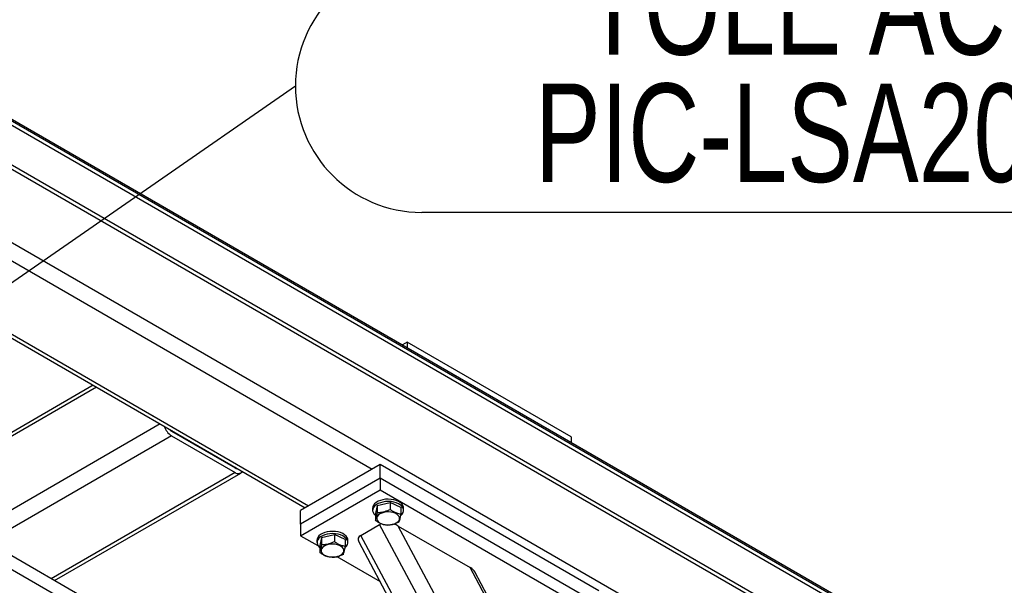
# Model space of a CAD drawing. Header units: millimetres. Extents: x 5 to 589, y 5 to 415.
# Tile 72 of 74: x 532 to 567, y 356 to 376. Entities that reach past the tile are written whole.
import ezdxf

# ---------------------------------------------------------------- set-up
doc = ezdxf.new("R2010")
doc.units = ezdxf.units.MM
doc.layers.add('NOTES', color=6, linetype='Continuous')
doc.layers.add('TRAIT-FORT', color=4, linetype='Continuous', lineweight=25)
doc.styles.add('SLDTEXTSTYLE0', font='TXT', dxfattribs={"width": 0.75})
doc.dimstyles.new('SLDDIMSTYLE4', dxfattribs={"dimtxt": 0.18, "dimasz": 1, "dimexe": 0, "dimexo": 0.0625, "dimgap": 0, "dimtad": 0, "dimtih": 1, "dimtoh": 1, "dimdec": 0, "dimrnd": 1e-09, "dimzin": 0, "dimdsep": 46, "dimtxsty": 'Standard', "dimblk1": 'DOT', "dimblk2": 'DOT', "dimsah": 1, "dimcen": 0.09, "dimadec": 0, "dimazin": 0, "dimtfac": 1, "dimtdec": 0, "dimtofl": 0, "dimtmove": 0, "dimatfit": 3, "dimldrblk": 'DOT', "dimfxl": 1, "dimfrac": 2, "dimtolj": 1, "dimtzin": 0, "dimarcsym": 0})

# ---------------------------------------------------------------- blocks, each defined once
blk = doc.blocks.new('SW_NOTE_14')
at = {"layer": 'NOTES', "color": 0}
blk.add_line((37.057, -4.496), (4.496, -4.496), dxfattribs=at)
blk.add_arc((4.496, 0), 4.496, 90, 270, dxfattribs=at)
at = {"layer": 'NOTES', "color": 0, "char_height": 3.5, "attachment_point": 2, "style": 'SLDTEXTSTYLE0'}
for s, insert in [('TOLE ACIER', (20.687, 4.611)), ('PIC-LSA201-03', (20.814, 0.085))]:
    blk.add_mtext(s, dxfattribs=dict(at, insert=insert))
blk = doc.blocks.new('_Dot')
at = {"color": 0, "linetype": 'ByBlock', "lineweight": -2}
blk.add_line((-0.5, 0), (-1, 0), dxfattribs=at)
at = {"color": 0, "linetype": 'ByBlock', "const_width": 0.5}
blk.add_lwpolyline([(-0.25, 0, 1), (0.25, 0, 1)], format="xyb", close=True, dxfattribs=at)

msp = doc.modelspace()

# ---------------------------------------------------------------- linework, layer by layer
at = {"layer": 'TRAIT-FORT', "color": 4, "linetype": 'Continuous', "lineweight": 25}
for p, q in [((502.131, 389.479), (565.771, 352.741)), ((502.131, 389.418), (565.771, 352.679)), ((565.771, 352.516), (502.131, 389.254)), ((563.837, 352.216), (502.131, 387.838)), ((502.131, 387.703), (564.003, 351.985)), ((507.258, 382.131), (560.22, 351.556)), ((521.294, 373.375), (544.558, 359.945)), ((519.409, 371.715), (542.178, 358.571)), ((519.526, 371.783), (542.295, 358.639)), ((545.801, 364.461), (545.635, 364.365)), ((545.801, 364.461), (545.801, 364.269)), ((551.638, 361.091), (545.801, 364.461)), ((534.753, 362.857), (506.02, 346.27)), ((534.635, 362.925), (506.103, 346.454)), ((537.016, 361.551), (530.309, 357.679)), ((537.44, 361.306), (537.415, 361.292)), ((537.416, 361.292), (539.679, 359.986)), ((537.416, 361.129), (530.875, 357.353)), ((537.416, 361.129), (539.679, 359.822)), ((551.638, 361.091), (551.638, 360.899)), ((539.679, 359.822), (533.138, 356.046)), ((533.255, 355.979), (539.879, 359.803)), ((539.703, 360), (539.679, 359.986)), ((544.84, 360.108), (542.012, 358.475)), ((544.84, 359.618), (544.84, 360.108)), ((552.619, 355.618), (544.84, 360.108)), ((544.84, 359.618), (542.012, 357.985)), ((552.619, 355.128), (544.84, 359.618)), ((544.84, 359.618), (544.84, 359.21)), ((542.012, 357.577), (544.84, 359.21)), ((544.84, 359.21), (552.619, 354.72)), ((544.736, 358.649), (545.191, 358.756)), ((545.191, 358.756), (545.191, 358.511)), ((545.578, 358.582), (545.191, 358.756)), ((542.012, 357.985), (542.012, 358.475)), ((544.573, 358.557), (544.573, 358.475)), ((544.736, 358.649), (544.669, 358.369)), ((544.736, 358.649), (544.736, 358.404)), ((545.578, 358.582), (545.578, 358.337)), ((545.673, 358.475), (545.673, 358.557)), ((534.658, 355.169), (529.355, 358.23)), ((544.669, 358.369), (544.669, 358.124)), ((534.658, 354.679), (529.355, 357.74)), ((542.012, 357.985), (542.012, 357.577)), ((544.151, 357.587), (544.823, 357.975)), ((559.318, 330.826), (544.823, 357.975)), ((559.601, 331.481), (545.484, 357.92)), ((545.484, 357.92), (548.042, 356.443)), ((542.012, 357.577), (542.628, 357.222)), ((542.593, 357.414), (542.593, 357.332)), ((542.756, 357.506), (542.689, 357.226)), ((542.756, 357.506), (543.211, 357.613)), ((542.756, 357.506), (542.756, 357.261)), ((543.211, 357.613), (543.211, 357.368)), ((543.598, 357.439), (543.211, 357.613)), ((543.598, 357.439), (543.598, 357.194)), ((543.693, 357.332), (543.693, 357.414)), ((544.08, 357.362), (558.416, 330.513)), ((558.647, 330.439), (544.151, 357.587)), ((542.689, 357.226), (542.689, 356.981)), ((543.305, 356.831), (544.835, 355.947)), ((559.601, 334.794), (548.042, 356.443)), ((559.549, 335.048), (548.209, 356.287))]:
    msp.add_line(p, q, dxfattribs=at)
at = {"layer": 'TRAIT-FORT', "color": 4, "linetype": 'Continuous', "lineweight": 25, "flags": 128}
for points in [[(545.673, 358.557), (545.669, 358.596), (545.648, 358.651), (545.611, 358.704), (545.557, 358.752), (545.49, 358.793), (545.411, 358.827), (545.322, 358.853), (545.228, 358.869), (545.13, 358.874), (545.031, 358.87), (544.936, 358.855), (544.847, 358.831), (544.766, 358.798), (544.697, 358.758), (544.642, 358.71), (544.602, 358.658), (544.579, 358.603), (544.573, 358.557)], [(545.571, 358.291), (545.579, 358.297), (545.626, 358.347), (545.658, 358.401), (545.672, 358.457), (545.669, 358.514), (545.648, 358.57), (545.611, 358.622), (545.557, 358.67), (545.49, 358.712), (545.411, 358.746), (545.322, 358.771), (545.228, 358.787), (545.13, 358.793), (545.031, 358.788), (544.936, 358.774), (544.847, 358.75), (544.766, 358.717), (544.697, 358.676), (544.642, 358.629), (544.602, 358.577), (544.579, 358.521), (544.574, 358.465), (544.586, 358.408), (544.615, 358.354), (544.615, 358.354)], [(544.875, 358.005), (544.947, 357.98), (545.026, 357.963), (545.11, 357.956), (545.194, 357.96), (545.275, 357.973), (545.35, 357.996), (545.414, 358.028), (545.466, 358.066), (545.503, 358.11), (545.523, 358.157), (545.526, 358.206), (545.511, 358.254), (545.479, 358.299), (545.432, 358.339), (545.371, 358.373), (545.3, 358.399), (545.22, 358.416), (545.137, 358.422), (545.053, 358.419), (544.971, 358.405), (544.897, 358.382), (544.832, 358.351), (544.781, 358.313), (544.744, 358.269), (544.723, 358.221), (544.721, 358.173), (544.735, 358.125), (544.767, 358.08), (544.814, 358.039), (544.875, 358.005)], [(544.615, 358.354), (544.661, 358.303), (544.669, 358.297)], [(543.693, 357.414), (543.689, 357.453), (543.668, 357.508), (543.631, 357.561), (543.577, 357.609), (543.51, 357.65), (543.431, 357.684), (543.343, 357.71), (543.248, 357.726), (543.15, 357.731), (543.051, 357.727), (542.956, 357.712), (542.867, 357.688), (542.786, 357.655), (542.717, 357.615), (542.662, 357.568), (542.622, 357.515), (542.599, 357.46), (542.593, 357.414)], [(543.591, 357.148), (543.599, 357.154), (543.647, 357.204), (543.678, 357.258), (543.692, 357.314), (543.689, 357.371), (543.668, 357.427), (543.631, 357.479), (543.577, 357.527), (543.51, 357.569), (543.431, 357.603), (543.343, 357.628), (543.248, 357.644), (543.15, 357.65), (543.051, 357.645), (542.956, 357.631), (542.867, 357.607), (542.786, 357.574), (542.717, 357.533), (542.662, 357.486), (542.622, 357.434), (542.599, 357.378), (542.594, 357.322), (542.606, 357.265), (542.635, 357.211), (542.635, 357.211)], [(542.635, 357.211), (542.681, 357.16), (542.689, 357.154)], [(542.895, 356.862), (542.967, 356.837), (543.046, 356.82), (543.13, 356.813), (543.214, 356.817), (543.295, 356.83), (543.37, 356.853), (543.434, 356.885), (543.486, 356.923), (543.523, 356.967), (543.543, 357.014), (543.546, 357.063), (543.531, 357.111), (543.5, 357.156), (543.452, 357.196), (543.391, 357.23), (543.32, 357.256), (543.24, 357.273), (543.157, 357.279), (543.073, 357.276), (542.992, 357.262), (542.917, 357.239), (542.852, 357.208), (542.801, 357.17), (542.764, 357.126), (542.743, 357.078), (542.741, 357.03), (542.755, 356.982), (542.787, 356.937), (542.835, 356.896), (542.895, 356.862)]]:
    msp.add_lwpolyline(points, dxfattribs=at)
at = {"layer": 'TRAIT-FORT', "color": 4, "linetype": 'Continuous', "lineweight": 25}
for centre, radius, start, end in [((537.75, 361.649), 0.618, 196.971, 237.3038), ((537.561, 361.527), 0.276, 215.7589, 238.3392), ((539.741, 360.077), 0.11, 235.8385, 278.9469), ((539.789, 359.955), 0.173, 230.2915, 328.5442)]:
    msp.add_arc(centre, radius, start, end, dxfattribs=at)
for centre, start_param, end_param in [((545.202, 357.756), 2.44099, 2.623805), ((545.202, 357.756), 1.053008, 1.427345), ((544.53, 357.369), 2.623805, 3.578308), ((547.759, 356.28), 0.436715, 1.053008)]:
    msp.add_ellipse(centre, major_axis=(0.469, -0.109), ratio=0.5331, start_param=start_param, end_param=end_param, dxfattribs=at)
for points, knots in [([(544.736, 358.404), (544.73, 358.371), (544.718, 358.304), (544.701, 358.224), (544.684, 358.164), (544.674, 358.137), (544.669, 358.124)], [0, 0, 0, 0, 0.264605, 0.534948, 0.765343, 1, 1, 1, 1]), ([(544.736, 358.404), (544.776, 358.405), (544.855, 358.405), (544.974, 358.426), (545.087, 358.463), (545.156, 358.495), (545.191, 358.511)], [0, 0, 0, 0, 0.2646049, 0.5349477, 0.7653431, 1, 1, 1, 1]), ([(545.578, 358.337), (545.529, 358.347), (545.447, 358.363), (545.329, 358.418), (545.25, 358.468), (545.204, 358.501), (545.191, 358.511)], [0, 0, 0, 0, 0.385549, 0.637642, 0.896546, 1, 1, 1, 1]), ([(545.056, 357.95), (545.007, 357.96), (544.925, 357.976), (544.807, 358.031), (544.727, 358.081), (544.682, 358.114), (544.669, 358.124)], [0, 0, 0, 0, 0.385549, 0.637642, 0.896546, 1, 1, 1, 1]), ([(545.51, 358.056), (545.471, 358.038), (545.391, 358.001), (545.273, 357.967), (545.16, 357.95), (545.091, 357.95), (545.056, 357.95)], [0, 0, 0, 0, 0.264605, 0.534948, 0.765343, 1, 1, 1, 1]), ([(545.51, 358.056), (545.516, 358.072), (545.528, 358.103), (545.546, 358.169), (545.563, 358.249), (545.573, 358.307), (545.578, 358.337)], [0, 0, 0, 0, 0.264605, 0.534948, 0.765343, 1, 1, 1, 1]), ([(542.756, 357.261), (542.796, 357.262), (542.875, 357.262), (542.994, 357.283), (543.107, 357.32), (543.176, 357.352), (543.211, 357.368)], [0, 0, 0, 0, 0.2646049, 0.5349477, 0.7653431, 1, 1, 1, 1]), ([(543.598, 357.194), (543.549, 357.204), (543.467, 357.22), (543.349, 357.275), (543.27, 357.325), (543.224, 357.358), (543.211, 357.368)], [0, 0, 0, 0, 0.385549, 0.637642, 0.896546, 1, 1, 1, 1]), ([(542.756, 357.261), (542.75, 357.228), (542.738, 357.161), (542.721, 357.081), (542.704, 357.021), (542.694, 356.994), (542.689, 356.981)], [0, 0, 0, 0, 0.264605, 0.534948, 0.765343, 1, 1, 1, 1]), ([(543.076, 356.807), (543.027, 356.817), (542.945, 356.833), (542.827, 356.888), (542.747, 356.938), (542.702, 356.971), (542.689, 356.981)], [0, 0, 0, 0, 0.385549, 0.637642, 0.896546, 1, 1, 1, 1]), ([(543.531, 356.913), (543.536, 356.929), (543.548, 356.96), (543.566, 357.026), (543.583, 357.106), (543.593, 357.164), (543.598, 357.194)], [0, 0, 0, 0, 0.264605, 0.534948, 0.765343, 1, 1, 1, 1]), ([(543.531, 356.913), (543.491, 356.895), (543.411, 356.858), (543.293, 356.824), (543.18, 356.807), (543.111, 356.807), (543.076, 356.807)], [0, 0, 0, 0, 0.264605, 0.534948, 0.765343, 1, 1, 1, 1])]:
    msp.add_open_spline(points, degree=3, knots=knots, dxfattribs=at)

# ---------------------------------------------------------------- block references
at = {"layer": 'NOTES', "color": 211}
msp.add_blockref('SW_NOTE_14', (541.826, 373.569), dxfattribs=at)

# ---------------------------------------------------------------- leaders
msp.add_leader([(523.854, 361.131), (541.826, 373.569)], dimstyle='SLDDIMSTYLE4', dxfattribs=at)

doc.saveas('drawing.dxf')
